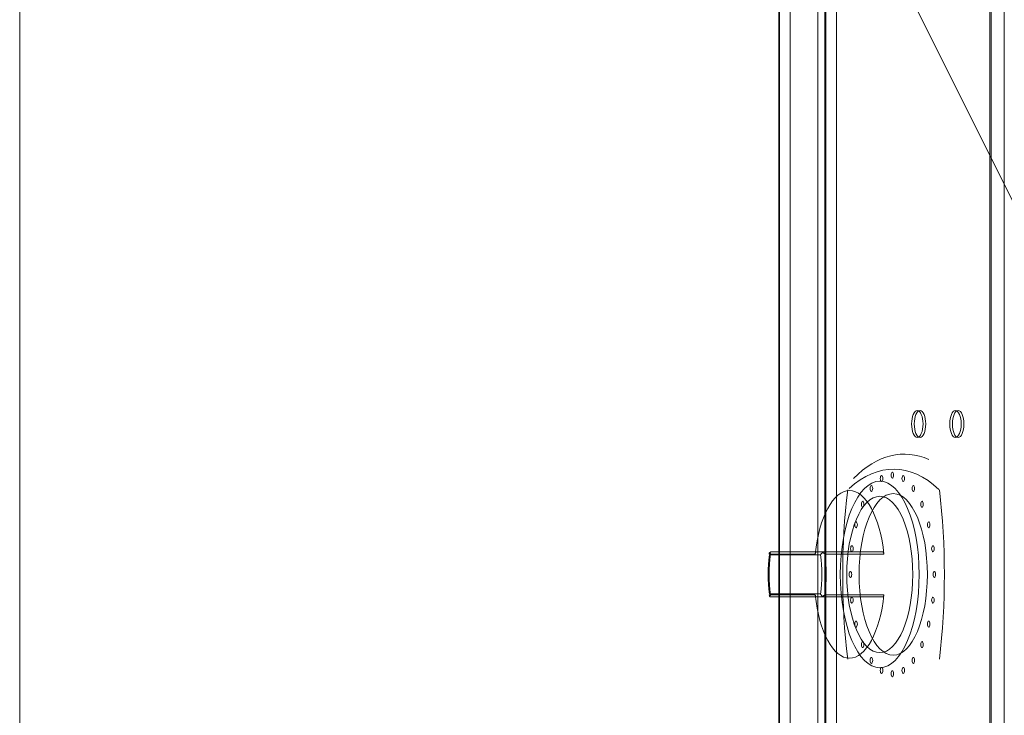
# Model space of a CAD drawing. Header units: millimetres. Extents: x -1131 to 37929, y -9154 to 9180.
# Tile 61 of 85: x 19795 to 20123, y 5291 to 5523. Entities that reach past the tile are written whole.
import ezdxf

# ---------------------------------------------------------------- set-up
doc = ezdxf.new("R2010")
doc.units = ezdxf.units.MM
doc.layers.add('GREYSCALE', color=9, linetype='Continuous', lineweight=0, true_color=0x808080)

# ---------------------------------------------------------------- blocks, each defined once
blk = doc.blocks.new('FLOOR PLAN')
at = {"layer": 'GREYSCALE', "ltscale": 125}
for q in [(20176.39, 13284.48), (21172.83, 13284.48)]:
    blk.add_line((20176.39, 15278.36), q, dxfattribs=at)
at = {"layer": 'GREYSCALE', "ltscale": 0.25}
blk.add_line((20429.32, 15018.13), (20429.32, 14216.19), dxfattribs=at)
at = {"layer": 'GREYSCALE', "extrusion": (2.94688e-16, 1, -5.17558e-17)}
for p, q in [((20444.33, 14499.37, 784.98), (20427.04, 14499.37, 747.9)), ((20441.92, 14499.37, 734.75), (20463.97, 14499.37, 782.02))]:
    blk.add_line(p, q, dxfattribs=at)
at = {"layer": 'GREYSCALE'}
for p, q in [((20444.33, 14499.37, 784.98), (20427.04, 14499.37, 747.9)), ((20426.26, 14498.37, 748.61), (20443.29, 14498.37, 785.12)), ((20443.29, 14485.34, 785.12), (20426.26, 14485.34, 748.61)), ((20427.04, 14484.34, 747.9), (20444.33, 14484.34, 784.98))]:
    blk.add_line(p, q, dxfattribs=at)
at = {"layer": 'GREYSCALE', "extrusion": (-0.906308, 2.88951e-16, 0.422618)}
for p, q in [((20441.92, 14499.37, 734.75), (20463.97, 14499.37, 782.02)), ((20426.26, 14498.37, 748.61), (20443.29, 14498.37, 785.12)), ((20443.29, 14485.34, 785.12), (20426.26, 14485.34, 748.61)), ((20441.92, 14484.34, 734.75), (20463.97, 14484.34, 782.02))]:
    blk.add_line(p, q, dxfattribs=at)
at = {"layer": 'GREYSCALE', "extrusion": (-2.94688e-16, -1, 5.17558e-17)}
for p, q in [((20427.04, 14484.34, 747.9), (20444.33, 14484.34, 784.98)), ((20441.92, 14484.34, 734.75), (20463.97, 14484.34, 782.02))]:
    blk.add_line(p, q, dxfattribs=at)
at = {"layer": 'GREYSCALE', "extrusion": (0.906308, -5.3388e-16, -0.422618)}
for centre in [(14541.98, 9343.65, 18235.2), (14541.98, 9343.65, 18236.2), (14541.98, 9373.73, 18235.2), (14541.98, 9373.73, 18236.2)]:
    blk.add_circle(centre, 4.51, dxfattribs=at)
at = {"layer": 'GREYSCALE', "extrusion": (-0.906308, 5.3388e-16, 0.422618)}
for centre in [(-14541.98, 9343.65, -18235.2), (-14541.98, 9343.65, -18236.2), (-14541.98, 9373.73, -18235.2), (-14541.98, 9373.73, -18236.2)]:
    blk.add_circle(centre, 4.51, dxfattribs=at)
at = {"layer": 'GREYSCALE', "extrusion": (-0.906308, 2.88951e-16, 0.422618)}
for centre, radius in [((-14524.93, 9331.12, -18231.89), 1), ((-14491.85, 9331.12, -18227.24), 31.08), ((-14491.85, 9331.12, -18227.24), 31.08), ((-14523.81, 9322.56, -18231.89), 1), ((-14523.81, 9339.68, -18231.89), 1), ((-14520.5, 9314.58, -18231.89), 1), ((-14520.5, 9347.66, -18231.89), 1), ((-14491.85, 9331.12, -18227.23), 26.04), ((-14491.85, 9331.12, -18227.23), 26.04), ((-14491.85, 9331.12, -18232.19), 26.92), ((-14515.24, 9307.73, -18231.89), 1), ((-14515.24, 9354.51, -18231.89), 1), ((-14508.39, 9302.48, -18231.89), 1), ((-14508.39, 9359.77, -18231.89), 1), ((-14500.42, 9299.17, -18231.89), 1), ((-14500.42, 9363.08, -18231.89), 1), ((-14491.85, 9298.04, -18231.89), 1), ((-14491.85, 9364.2, -18231.89), 1), ((-14483.29, 9299.17, -18231.89), 1), ((-14483.29, 9363.08, -18231.89), 1), ((-14475.31, 9302.48, -18231.89), 1), ((-14475.31, 9359.77, -18231.89), 1), ((-14468.46, 9307.73, -18231.89), 1), ((-14468.46, 9354.51, -18231.89), 1), ((-14463.21, 9314.58, -18231.89), 1), ((-14463.21, 9347.66, -18231.89), 1), ((-14459.9, 9322.56, -18231.89), 1), ((-14459.9, 9339.68, -18231.89), 1), ((-14458.77, 9331.12, -18231.89), 1)]:
    blk.add_circle(centre, radius, dxfattribs=at)
at = {"layer": 'GREYSCALE', "extrusion": (0.906308, -2.88951e-16, -0.422618)}
blk.add_circle((14491.85, 9331.12, 18232.19), 26.92, dxfattribs=at)
for centre, radius, start, end in [((14428.63, 9331.37, 18236.2), 103.32, 337.1764, 10.7814), ((14491.85, 9393.54, 18232.19), 102.27, 253.9912, 286.0091), ((14491.85, 9269.2, 18232.19), 102.27, 73.9909, 106.0088)]:
    blk.add_arc(centre, radius, start, end, dxfattribs=at)
at = {"layer": 'GREYSCALE', "extrusion": (-0.906308, 2.88951e-16, 0.422618)}
for centre, radius, start, end in [((-14428.63, 9331.37, -18236.2), 103.32, 169.2186, 202.8236), ((-14428.63, 9331.37, -18232.19), 98.31, 158.6254, 200.8267), ((-14428.63, 9331.37, -18232.19), 98.31, 158.6254, 200.8267), ((-14491.85, 9331.12, -18216.15), 27.92, 103.9861, 256.0139), ((-14491.85, 9331.12, -18216.15), 27.92, 103.9861, 256.0139), ((-14491.85, 9393.54, -18232.19), 102.27, 253.9909, 286.0088), ((-14491.85, 9269.2, -18232.19), 102.27, 73.9912, 106.0091), ((-14491.85, 9331.12, -18196.1), 21.17, 252.0741, 287.9259), ((-14491.85, 9331.12, -18196.1), 21.17, 252.0741, 287.9259), ((-14491.85, 9331.12, -18197.1), 22.51, 252.3967, 287.6033), ((-14491.85, 9331.12, -18197.1), 22.51, 252.3967, 287.6033), ((-14491.85, 9331.12, -18196.1), 21.17, 72.0741, 107.9259), ((-14491.85, 9331.12, -18196.1), 21.17, 72.0741, 107.9259), ((-14491.85, 9331.12, -18197.1), 22.51, 72.3967, 107.6033), ((-14491.85, 9331.12, -18197.1), 22.51, 72.3967, 107.6033), ((-14491.85, 9331.12, -18216.15), 27.92, 283.9861, 76.0139), ((-14491.85, 9331.12, -18216.15), 27.92, 283.9861, 76.0139)]:
    blk.add_arc(centre, radius, start, end, dxfattribs=at)
at = {"layer": 'GREYSCALE'}
for points, knots in [([(20426.3, 14499.17, 747.75), (20426.31, 14499.18, 747.75), (20426.33, 14499.19, 747.75), (20426.36, 14499.2, 747.76), (20426.37, 14499.21, 747.76), (20426.48, 14499.27, 747.78), (20426.59, 14499.31, 747.8), (20426.81, 14499.36, 747.85), (20426.92, 14499.37, 747.87), (20427.04, 14499.37, 747.9), (20427.04, 14499.37, 747.9), (20427.04, 14499.37, 747.9)], [0.6841371, 0.6841371, 0.6841371, 0.6841371, 0.7321349, 0.7321349, 0.7784099, 0.7784099, 1.1160869, 1.1160869, 1.4632126, 1.4632126, 1.4649667, 1.4649667, 1.4649667, 1.4649667]), ([(20426.3, 14499.17, 747.75), (20426.31, 14499.18, 747.75), (20426.33, 14499.19, 747.75), (20426.36, 14499.2, 747.76), (20426.37, 14499.21, 747.76), (20426.48, 14499.27, 747.78), (20426.59, 14499.31, 747.8), (20426.81, 14499.36, 747.85), (20426.92, 14499.37, 747.87), (20427.04, 14499.37, 747.9), (20427.04, 14499.37, 747.9), (20427.04, 14499.37, 747.9)], [0.6841371, 0.6841371, 0.6841371, 0.6841371, 0.7321349, 0.7321349, 0.7784099, 0.7784099, 1.1160869, 1.1160869, 1.4632126, 1.4632126, 1.4649667, 1.4649667, 1.4649667, 1.4649667]), ([(20427.04, 14499.37, 747.9), (20428.29, 14499.37, 746.78), (20429.55, 14499.37, 745.67), (20432.47, 14499.37, 743.08), (20434.13, 14499.37, 741.62), (20436.83, 14499.37, 739.23), (20437.87, 14499.37, 738.32), (20439.43, 14499.37, 736.95), (20439.95, 14499.37, 736.49), (20440.95, 14499.37, 735.61), (20441.44, 14499.37, 735.18), (20441.92, 14499.37, 734.75)], [0.767144, 0.767144, 0.767144, 0.767144, 5.800119, 5.800119, 12.428827, 12.428827, 16.57177, 16.57177, 18.643241, 18.643241, 20.57812, 20.57812, 20.57812, 20.57812]), ([(20427.04, 14499.37, 747.9), (20428.29, 14499.37, 746.78), (20429.55, 14499.37, 745.67), (20432.47, 14499.37, 743.08), (20434.13, 14499.37, 741.62), (20436.83, 14499.37, 739.23), (20437.87, 14499.37, 738.32), (20439.43, 14499.37, 736.95), (20439.95, 14499.37, 736.49), (20440.95, 14499.37, 735.61), (20441.44, 14499.37, 735.18), (20441.92, 14499.37, 734.75)], [0.767144, 0.767144, 0.767144, 0.767144, 5.800119, 5.800119, 12.428827, 12.428827, 16.57177, 16.57177, 18.643241, 18.643241, 20.57812, 20.57812, 20.57812, 20.57812]), ([(20441.92, 14499.37, 734.75), (20441.88, 14499.37, 734.66), (20441.84, 14499.36, 734.57), (20441.76, 14499.3, 734.4), (20441.72, 14499.26, 734.31), (20441.63, 14499.14, 734.13), (20441.59, 14499.05, 734.05), (20441.53, 14498.84, 733.91), (20441.5, 14498.73, 733.86), (20441.49, 14498.6, 733.83)], [0, 0, 0, 0, 0.299964, 0.299964, 0.59828, 0.59828, 0.9918, 0.9918, 1.371361, 1.371361, 1.371361, 1.371361]), ([(20441.92, 14499.37, 734.75), (20441.88, 14499.37, 734.66), (20441.84, 14499.36, 734.57), (20441.76, 14499.3, 734.4), (20441.72, 14499.26, 734.31), (20441.63, 14499.14, 734.13), (20441.59, 14499.05, 734.05), (20441.53, 14498.84, 733.91), (20441.5, 14498.73, 733.86), (20441.49, 14498.6, 733.83)], [0, 0, 0, 0, 0.299964, 0.299964, 0.59828, 0.59828, 0.9918, 0.9918, 1.371361, 1.371361, 1.371361, 1.371361]), ([(20444.33, 14499.37, 784.98), (20444.33, 14499.37, 784.98), (20444.33, 14499.37, 784.98), (20444.27, 14499.37, 785.08), (20444.21, 14499.36, 785.19), (20444.11, 14499.3, 785.39), (20444.05, 14499.26, 785.48), (20443.99, 14499.2, 785.6), (20443.98, 14499.19, 785.62), (20443.97, 14499.17, 785.64)], [-0.0017633, -0.0017633, -0.0017633, -0.0017633, 0, 0, 0.3544407, 0.3544407, 0.6989598, 0.6989598, 0.783168, 0.783168, 0.783168, 0.783168]), ([(20444.33, 14499.37, 784.98), (20444.33, 14499.37, 784.98), (20444.33, 14499.37, 784.98), (20444.27, 14499.37, 785.08), (20444.21, 14499.36, 785.19), (20444.11, 14499.3, 785.39), (20444.05, 14499.26, 785.48), (20443.99, 14499.2, 785.6), (20443.98, 14499.19, 785.62), (20443.97, 14499.17, 785.64)], [-0.0017633, -0.0017633, -0.0017633, -0.0017633, 0, 0, 0.3544407, 0.3544407, 0.6989598, 0.6989598, 0.783168, 0.783168, 0.783168, 0.783168]), ([(20463.97, 14499.37, 782.02), (20462.64, 14499.37, 782.23), (20461.32, 14499.37, 782.43), (20459.31, 14499.37, 782.73), (20458.63, 14499.37, 782.84), (20456.85, 14499.37, 783.11), (20455.75, 14499.37, 783.27), (20452.91, 14499.37, 783.7), (20451.15, 14499.37, 783.96), (20447.71, 14499.37, 784.48), (20446.02, 14499.37, 784.73), (20444.33, 14499.37, 784.98)], [12.565421, 12.565421, 12.565421, 12.565421, 16.570697, 16.570697, 18.642034, 18.642034, 21.956173, 21.956173, 27.258796, 27.258796, 32.376399, 32.376399, 32.376399, 32.376399]), ([(20463.97, 14499.37, 782.02), (20462.64, 14499.37, 782.23), (20461.32, 14499.37, 782.43), (20459.31, 14499.37, 782.73), (20458.63, 14499.37, 782.84), (20456.85, 14499.37, 783.11), (20455.75, 14499.37, 783.27), (20452.91, 14499.37, 783.7), (20451.15, 14499.37, 783.96), (20447.71, 14499.37, 784.48), (20446.02, 14499.37, 784.73), (20444.33, 14499.37, 784.98)], [12.565421, 12.565421, 12.565421, 12.565421, 16.570697, 16.570697, 18.642034, 18.642034, 21.956173, 21.956173, 27.258796, 27.258796, 32.376399, 32.376399, 32.376399, 32.376399]), ([(20464.39, 14498.6, 782.95), (20464.39, 14498.69, 782.93), (20464.37, 14498.77, 782.9), (20464.33, 14498.93, 782.82), (20464.31, 14499, 782.77), (20464.24, 14499.16, 782.62), (20464.19, 14499.24, 782.51), (20464.08, 14499.34, 782.28), (20464.02, 14499.37, 782.15), (20463.97, 14499.37, 782.02)], [0, 0, 0, 0, 0.267044, 0.267044, 0.536426, 0.536426, 0.950116, 0.950116, 1.373248, 1.373248, 1.373248, 1.373248]), ([(20464.39, 14498.6, 782.95), (20464.39, 14498.69, 782.93), (20464.37, 14498.77, 782.9), (20464.33, 14498.93, 782.82), (20464.31, 14499, 782.77), (20464.24, 14499.16, 782.62), (20464.19, 14499.24, 782.51), (20464.08, 14499.34, 782.28), (20464.02, 14499.37, 782.15), (20463.97, 14499.37, 782.02)], [0, 0, 0, 0, 0.267044, 0.267044, 0.536426, 0.536426, 0.950116, 0.950116, 1.373248, 1.373248, 1.373248, 1.373248]), ([(20426.3, 14499.17, 747.75), (20426.24, 14499.09, 747.86), (20426.21, 14499, 747.98), (20426.17, 14498.74, 748.28), (20426.19, 14498.57, 748.44), (20426.25, 14498.39, 748.59), (20426.26, 14498.38, 748.6), (20426.26, 14498.37, 748.6), (20426.26, 14498.37, 748.61), (20426.26, 14498.37, 748.61), (20426.26, 14498.37, 748.61), (20426.26, 14498.37, 748.61), (20426.26, 14498.37, 748.61), (20426.26, 14498.37, 748.61), (20426.26, 14498.37, 748.61), (20426.26, 14498.37, 748.61), (20426.26, 14498.37, 748.61), (20426.26, 14498.37, 748.61), (20426.26, 14498.37, 748.61), (20426.26, 14498.37, 748.61)], [-4.568979, -4.568979, -4.568979, -4.568979, -3.692516, -3.692516, -2.450743, -2.450743, -2.363662, -2.363662, -2.337548, -2.337548, -2.323475, -2.323475, -2.309, -2.309, -2.304181, -2.304181, -2.301314, -2.301314, -2.300178, -2.300178, -2.300178, -2.300178]), ([(20426.3, 14499.17, 747.75), (20426.24, 14499.09, 747.86), (20426.21, 14499, 747.98), (20426.17, 14498.74, 748.28), (20426.19, 14498.57, 748.44), (20426.25, 14498.39, 748.59), (20426.26, 14498.38, 748.6), (20426.26, 14498.37, 748.6), (20426.26, 14498.37, 748.61), (20426.26, 14498.37, 748.61), (20426.26, 14498.37, 748.61), (20426.26, 14498.37, 748.61), (20426.26, 14498.37, 748.61), (20426.26, 14498.37, 748.61), (20426.26, 14498.37, 748.61), (20426.26, 14498.37, 748.61), (20426.26, 14498.37, 748.61), (20426.26, 14498.37, 748.61), (20426.26, 14498.37, 748.61), (20426.26, 14498.37, 748.61)], [-4.568979, -4.568979, -4.568979, -4.568979, -3.692516, -3.692516, -2.450743, -2.450743, -2.363662, -2.363662, -2.337548, -2.337548, -2.323475, -2.323475, -2.309, -2.309, -2.304181, -2.304181, -2.301314, -2.301314, -2.300178, -2.300178, -2.300178, -2.300178]), ([(20426.61, 14498.66, 746.99), (20426.61, 14498.66, 746.99), (20426.61, 14498.66, 746.99), (20426.61, 14498.66, 747), (20426.61, 14498.66, 747), (20426.61, 14498.66, 747), (20426.61, 14498.66, 747), (20426.61, 14498.67, 747), (20426.61, 14498.67, 747), (20426.61, 14498.67, 747), (20426.61, 14498.67, 747), (20426.61, 14498.68, 747), (20426.6, 14498.68, 747.01), (20426.6, 14498.69, 747.02), (20426.59, 14498.7, 747.03), (20426.58, 14498.72, 747.05), (20426.57, 14498.74, 747.07), (20426.53, 14498.78, 747.12), (20426.51, 14498.81, 747.16), (20426.46, 14498.9, 747.27), (20426.42, 14498.95, 747.35), (20426.35, 14499.06, 747.53), (20426.32, 14499.12, 747.64), (20426.3, 14499.17, 747.75)], [0, 0, 0, 0, 0.0007562, 0.0007562, 0.0015191, 0.0015191, 0.003065, 0.003065, 0.0062678, 0.0062678, 0.0131942, 0.0131942, 0.027317, 0.027317, 0.0517791, 0.0517791, 0.0965418, 0.0965418, 0.1826488, 0.1826488, 0.3519012, 0.3519012, 0.5581583, 0.5581583, 0.5581583, 0.5581583]), ([(20426.61, 14498.66, 746.99), (20426.61, 14498.66, 746.99), (20426.61, 14498.66, 746.99), (20426.61, 14498.66, 747), (20426.61, 14498.66, 747), (20426.61, 14498.66, 747), (20426.61, 14498.66, 747), (20426.61, 14498.67, 747), (20426.61, 14498.67, 747), (20426.61, 14498.67, 747), (20426.61, 14498.67, 747), (20426.61, 14498.68, 747), (20426.6, 14498.68, 747.01), (20426.6, 14498.69, 747.02), (20426.59, 14498.7, 747.03), (20426.58, 14498.72, 747.05), (20426.57, 14498.74, 747.07), (20426.53, 14498.78, 747.12), (20426.51, 14498.81, 747.16), (20426.46, 14498.9, 747.27), (20426.42, 14498.95, 747.35), (20426.35, 14499.06, 747.53), (20426.32, 14499.12, 747.64), (20426.3, 14499.17, 747.75)], [0, 0, 0, 0, 0.0007562, 0.0007562, 0.0015191, 0.0015191, 0.003065, 0.003065, 0.0062678, 0.0062678, 0.0131942, 0.0131942, 0.027317, 0.027317, 0.0517791, 0.0517791, 0.0965418, 0.0965418, 0.1826488, 0.1826488, 0.3519012, 0.3519012, 0.5581583, 0.5581583, 0.5581583, 0.5581583]), ([(20441.49, 14498.6, 733.83), (20440.94, 14498.6, 734.32), (20440.38, 14498.61, 734.81), (20439.3, 14498.61, 735.76), (20438.78, 14498.61, 736.22), (20437.23, 14498.62, 737.59), (20436.19, 14498.62, 738.51), (20433.49, 14498.63, 740.89), (20431.83, 14498.64, 742.36), (20428.98, 14498.65, 744.88), (20427.8, 14498.66, 745.94), (20426.61, 14498.66, 746.99)], [-20.862973, -20.862973, -20.862973, -20.862973, -18.643241, -18.643241, -16.57177, -16.57177, -12.428827, -12.428827, -5.800119, -5.800119, -1.046163, -1.046163, -1.046163, -1.046163]), ([(20441.49, 14498.6, 733.83), (20440.94, 14498.6, 734.32), (20440.38, 14498.61, 734.81), (20439.3, 14498.61, 735.76), (20438.78, 14498.61, 736.22), (20437.23, 14498.62, 737.59), (20436.19, 14498.62, 738.51), (20433.49, 14498.63, 740.89), (20431.83, 14498.64, 742.36), (20428.98, 14498.65, 744.88), (20427.8, 14498.66, 745.94), (20426.61, 14498.66, 746.99)], [-20.862973, -20.862973, -20.862973, -20.862973, -18.643241, -18.643241, -16.57177, -16.57177, -12.428827, -12.428827, -5.800119, -5.800119, -1.046163, -1.046163, -1.046163, -1.046163]), ([(20443.29, 14498.37, 785.12), (20443.29, 14498.37, 785.12), (20443.29, 14498.37, 785.12), (20443.29, 14498.37, 785.12), (20443.29, 14498.37, 785.12), (20443.29, 14498.37, 785.12), (20443.29, 14498.37, 785.12), (20443.29, 14498.37, 785.12), (20443.29, 14498.37, 785.12), (20443.29, 14498.37, 785.12), (20443.29, 14498.37, 785.12), (20443.29, 14498.38, 785.12), (20443.3, 14498.41, 785.15), (20443.36, 14498.55, 785.26), (20443.42, 14498.65, 785.33), (20443.6, 14498.88, 785.49), (20443.72, 14499, 785.56), (20443.9, 14499.13, 785.62), (20443.94, 14499.15, 785.63), (20443.97, 14499.17, 785.64)], [-2.013428, -2.013428, -2.013428, -2.013428, -2.012552, -2.012552, -2.009969, -2.009969, -2.005723, -2.005723, -1.993988, -1.993988, -1.958227, -1.958227, -1.803737, -1.803737, -1.39494, -1.39494, -0.837587, -0.837587, -0.714094, -0.714094, -0.714094, -0.714094]), ([(20443.29, 14498.37, 785.12), (20443.29, 14498.37, 785.12), (20443.29, 14498.37, 785.12), (20443.29, 14498.37, 785.12), (20443.29, 14498.37, 785.12), (20443.29, 14498.37, 785.12), (20443.29, 14498.37, 785.12), (20443.29, 14498.37, 785.12), (20443.29, 14498.37, 785.12), (20443.29, 14498.37, 785.12), (20443.29, 14498.37, 785.12), (20443.29, 14498.38, 785.12), (20443.3, 14498.41, 785.15), (20443.36, 14498.55, 785.26), (20443.42, 14498.65, 785.33), (20443.6, 14498.88, 785.49), (20443.72, 14499, 785.56), (20443.9, 14499.13, 785.62), (20443.94, 14499.15, 785.63), (20443.97, 14499.17, 785.64)], [-2.013428, -2.013428, -2.013428, -2.013428, -2.012552, -2.012552, -2.009969, -2.009969, -2.005723, -2.005723, -1.993988, -1.993988, -1.958227, -1.958227, -1.803737, -1.803737, -1.39494, -1.39494, -0.837587, -0.837587, -0.714094, -0.714094, -0.714094, -0.714094]), ([(20443.97, 14499.17, 785.64), (20444.04, 14499.14, 785.67), (20444.11, 14499.1, 785.71), (20444.27, 14499, 785.78), (20444.37, 14498.94, 785.81), (20444.52, 14498.84, 785.84), (20444.57, 14498.8, 785.85), (20444.64, 14498.75, 785.87), (20444.67, 14498.73, 785.87), (20444.7, 14498.71, 785.88), (20444.71, 14498.7, 785.88), (20444.73, 14498.68, 785.88), (20444.73, 14498.68, 785.88), (20444.74, 14498.67, 785.88), (20444.74, 14498.67, 785.88), (20444.74, 14498.67, 785.88), (20444.74, 14498.66, 785.88), (20444.74, 14498.66, 785.88)], [0.8289705, 0.8289705, 0.8289705, 0.8289705, 1.0570419, 1.0570419, 1.3691091, 1.3691091, 1.5284326, 1.5284326, 1.6112916, 1.6112916, 1.6500585, 1.6500585, 1.6707993, 1.6707993, 1.6821461, 1.6821461, 1.694108, 1.694108, 1.694108, 1.694108]), ([(20443.97, 14499.17, 785.64), (20444.04, 14499.14, 785.67), (20444.11, 14499.1, 785.71), (20444.27, 14499, 785.78), (20444.37, 14498.94, 785.81), (20444.52, 14498.84, 785.84), (20444.57, 14498.8, 785.85), (20444.64, 14498.75, 785.87), (20444.67, 14498.73, 785.87), (20444.7, 14498.71, 785.88), (20444.71, 14498.7, 785.88), (20444.73, 14498.68, 785.88), (20444.73, 14498.68, 785.88), (20444.74, 14498.67, 785.88), (20444.74, 14498.67, 785.88), (20444.74, 14498.67, 785.88), (20444.74, 14498.66, 785.88), (20444.74, 14498.66, 785.88)], [0.8289705, 0.8289705, 0.8289705, 0.8289705, 1.0570419, 1.0570419, 1.3691091, 1.3691091, 1.5284326, 1.5284326, 1.6112916, 1.6112916, 1.6500585, 1.6500585, 1.6707993, 1.6707993, 1.6821461, 1.6821461, 1.694108, 1.694108, 1.694108, 1.694108]), ([(20444.74, 14498.66, 785.88), (20446.34, 14498.66, 785.65), (20447.94, 14498.65, 785.41), (20451.3, 14498.64, 784.92), (20453.05, 14498.63, 784.66), (20455.9, 14498.62, 784.23), (20456.99, 14498.62, 784.06), (20458.77, 14498.62, 783.8), (20459.46, 14498.62, 783.69), (20461.51, 14498.61, 783.38), (20462.88, 14498.61, 783.18), (20464.3, 14498.6, 782.96), (20464.35, 14498.6, 782.95), (20464.39, 14498.6, 782.95)], [-32.09738, -32.09738, -32.09738, -32.09738, -27.258796, -27.258796, -21.956173, -21.956173, -18.642034, -18.642034, -16.570697, -16.570697, -12.428022, -12.428022, -12.280567, -12.280567, -12.280567, -12.280567]), ([(20444.74, 14498.66, 785.88), (20446.34, 14498.66, 785.65), (20447.94, 14498.65, 785.41), (20451.3, 14498.64, 784.92), (20453.05, 14498.63, 784.66), (20455.9, 14498.62, 784.23), (20456.99, 14498.62, 784.06), (20458.77, 14498.62, 783.8), (20459.46, 14498.62, 783.69), (20461.51, 14498.61, 783.38), (20462.88, 14498.61, 783.18), (20464.3, 14498.6, 782.96), (20464.35, 14498.6, 782.95), (20464.39, 14498.6, 782.95)], [-32.09738, -32.09738, -32.09738, -32.09738, -27.258796, -27.258796, -21.956173, -21.956173, -18.642034, -18.642034, -16.570697, -16.570697, -12.428022, -12.428022, -12.280567, -12.280567, -12.280567, -12.280567]), ([(20426.26, 14485.34, 748.61), (20426.26, 14485.34, 748.61), (20426.26, 14485.34, 748.61), (20426.26, 14485.34, 748.61), (20426.26, 14485.34, 748.61), (20426.26, 14485.34, 748.61), (20426.26, 14485.34, 748.61), (20426.26, 14485.34, 748.61), (20426.26, 14485.34, 748.61), (20426.26, 14485.34, 748.61), (20426.26, 14485.34, 748.61), (20426.26, 14485.33, 748.6), (20426.25, 14485.3, 748.57), (20426.2, 14485.16, 748.45), (20426.18, 14485.06, 748.36), (20426.18, 14484.83, 748.13), (20426.2, 14484.71, 747.99), (20426.27, 14484.58, 747.81), (20426.29, 14484.56, 747.78), (20426.3, 14484.54, 747.75)], [-2.013835, -2.013835, -2.013835, -2.013835, -2.012593, -2.012593, -2.009935, -2.009935, -2.006101, -2.006101, -1.99429, -1.99429, -1.958405, -1.958405, -1.803523, -1.803523, -1.394904, -1.394904, -0.837569, -0.837569, -0.714146, -0.714146, -0.714146, -0.714146]), ([(20426.26, 14485.34, 748.61), (20426.26, 14485.34, 748.61), (20426.26, 14485.34, 748.61), (20426.26, 14485.34, 748.61), (20426.26, 14485.34, 748.61), (20426.26, 14485.34, 748.61), (20426.26, 14485.34, 748.61), (20426.26, 14485.34, 748.61), (20426.26, 14485.34, 748.61), (20426.26, 14485.34, 748.61), (20426.26, 14485.34, 748.61), (20426.26, 14485.33, 748.6), (20426.25, 14485.3, 748.57), (20426.2, 14485.16, 748.45), (20426.18, 14485.06, 748.36), (20426.18, 14484.83, 748.13), (20426.2, 14484.71, 747.99), (20426.27, 14484.58, 747.81), (20426.29, 14484.56, 747.78), (20426.3, 14484.54, 747.75)], [-2.013835, -2.013835, -2.013835, -2.013835, -2.012593, -2.012593, -2.009935, -2.009935, -2.006101, -2.006101, -1.99429, -1.99429, -1.958405, -1.958405, -1.803523, -1.803523, -1.394904, -1.394904, -0.837569, -0.837569, -0.714146, -0.714146, -0.714146, -0.714146]), ([(20426.3, 14484.54, 747.75), (20426.32, 14484.57, 747.67), (20426.34, 14484.61, 747.6), (20426.39, 14484.71, 747.42), (20426.43, 14484.77, 747.33), (20426.49, 14484.87, 747.19), (20426.52, 14484.9, 747.15), (20426.56, 14484.96, 747.08), (20426.57, 14484.97, 747.06), (20426.59, 14485, 747.03), (20426.59, 14485.01, 747.02), (20426.6, 14485.02, 747.01), (20426.6, 14485.03, 747.01), (20426.61, 14485.04, 747), (20426.61, 14485.04, 747), (20426.61, 14485.04, 747), (20426.61, 14485.04, 747), (20426.61, 14485.05, 746.99)], [0.8289705, 0.8289705, 0.8289705, 0.8289705, 1.0570419, 1.0570419, 1.3691091, 1.3691091, 1.5284326, 1.5284326, 1.6112916, 1.6112916, 1.6500585, 1.6500585, 1.6707993, 1.6707993, 1.6821461, 1.6821461, 1.694108, 1.694108, 1.694108, 1.694108]), ([(20426.3, 14484.54, 747.75), (20426.32, 14484.57, 747.67), (20426.34, 14484.61, 747.6), (20426.39, 14484.71, 747.42), (20426.43, 14484.77, 747.33), (20426.49, 14484.87, 747.19), (20426.52, 14484.9, 747.15), (20426.56, 14484.96, 747.08), (20426.57, 14484.97, 747.06), (20426.59, 14485, 747.03), (20426.59, 14485.01, 747.02), (20426.6, 14485.02, 747.01), (20426.6, 14485.03, 747.01), (20426.61, 14485.04, 747), (20426.61, 14485.04, 747), (20426.61, 14485.04, 747), (20426.61, 14485.04, 747), (20426.61, 14485.05, 746.99)], [0.8289705, 0.8289705, 0.8289705, 0.8289705, 1.0570419, 1.0570419, 1.3691091, 1.3691091, 1.5284326, 1.5284326, 1.6112916, 1.6112916, 1.6500585, 1.6500585, 1.6707993, 1.6707993, 1.6821461, 1.6821461, 1.694108, 1.694108, 1.694108, 1.694108]), ([(20427.04, 14484.34, 747.9), (20427.04, 14484.34, 747.9), (20427.04, 14484.34, 747.9), (20426.92, 14484.34, 747.87), (20426.8, 14484.35, 747.85), (20426.58, 14484.4, 747.8), (20426.47, 14484.44, 747.78), (20426.35, 14484.51, 747.76), (20426.32, 14484.52, 747.75), (20426.3, 14484.54, 747.75)], [-0.0017633, -0.0017633, -0.0017633, -0.0017633, 0, 0, 0.3544407, 0.3544407, 0.6989598, 0.6989598, 0.783168, 0.783168, 0.783168, 0.783168]), ([(20427.04, 14484.34, 747.9), (20427.04, 14484.34, 747.9), (20427.04, 14484.34, 747.9), (20426.92, 14484.34, 747.87), (20426.8, 14484.35, 747.85), (20426.58, 14484.4, 747.8), (20426.47, 14484.44, 747.78), (20426.35, 14484.51, 747.76), (20426.32, 14484.52, 747.75), (20426.3, 14484.54, 747.75)], [-0.0017633, -0.0017633, -0.0017633, -0.0017633, 0, 0, 0.3544407, 0.3544407, 0.6989598, 0.6989598, 0.783168, 0.783168, 0.783168, 0.783168]), ([(20426.61, 14485.05, 746.99), (20427.82, 14485.05, 745.92), (20429.03, 14485.06, 744.85), (20431.56, 14485.07, 742.6), (20432.89, 14485.07, 741.42), (20435.05, 14485.08, 739.52), (20435.88, 14485.09, 738.78), (20437.23, 14485.09, 737.59), (20437.74, 14485.09, 737.13), (20439.3, 14485.1, 735.76), (20440.34, 14485.1, 734.84), (20441.42, 14485.1, 733.9), (20441.45, 14485.1, 733.86), (20441.49, 14485.11, 733.83)], [-32.09738, -32.09738, -32.09738, -32.09738, -27.260564, -27.260564, -21.957597, -21.957597, -18.643243, -18.643243, -16.571772, -16.571772, -12.428829, -12.428829, -12.280567, -12.280567, -12.280567, -12.280567]), ([(20426.61, 14485.05, 746.99), (20427.82, 14485.05, 745.92), (20429.03, 14485.06, 744.85), (20431.56, 14485.07, 742.6), (20432.89, 14485.07, 741.42), (20435.05, 14485.08, 739.52), (20435.88, 14485.09, 738.78), (20437.23, 14485.09, 737.59), (20437.74, 14485.09, 737.13), (20439.3, 14485.1, 735.76), (20440.34, 14485.1, 734.84), (20441.42, 14485.1, 733.9), (20441.45, 14485.1, 733.86), (20441.49, 14485.11, 733.83)], [-32.09738, -32.09738, -32.09738, -32.09738, -27.260564, -27.260564, -21.957597, -21.957597, -18.643243, -18.643243, -16.571772, -16.571772, -12.428829, -12.428829, -12.280567, -12.280567, -12.280567, -12.280567]), ([(20441.92, 14484.34, 734.75), (20440.92, 14484.34, 735.64), (20439.91, 14484.34, 736.52), (20438.39, 14484.34, 737.86), (20437.87, 14484.34, 738.32), (20436.52, 14484.34, 739.51), (20435.69, 14484.34, 740.24), (20433.53, 14484.34, 742.15), (20432.2, 14484.34, 743.32), (20429.59, 14484.34, 745.63), (20428.31, 14484.34, 746.76), (20427.04, 14484.34, 747.9)], [12.565421, 12.565421, 12.565421, 12.565421, 16.571772, 16.571772, 18.643243, 18.643243, 21.957597, 21.957597, 27.260564, 27.260564, 32.376399, 32.376399, 32.376399, 32.376399]), ([(20441.92, 14484.34, 734.75), (20440.92, 14484.34, 735.64), (20439.91, 14484.34, 736.52), (20438.39, 14484.34, 737.86), (20437.87, 14484.34, 738.32), (20436.52, 14484.34, 739.51), (20435.69, 14484.34, 740.24), (20433.53, 14484.34, 742.15), (20432.2, 14484.34, 743.32), (20429.59, 14484.34, 745.63), (20428.31, 14484.34, 746.76), (20427.04, 14484.34, 747.9)], [12.565421, 12.565421, 12.565421, 12.565421, 16.571772, 16.571772, 18.643243, 18.643243, 21.957597, 21.957597, 27.260564, 27.260564, 32.376399, 32.376399, 32.376399, 32.376399]), ([(20441.49, 14485.11, 733.83), (20441.5, 14485.02, 733.85), (20441.52, 14484.94, 733.88), (20441.55, 14484.78, 733.96), (20441.58, 14484.71, 734.01), (20441.64, 14484.55, 734.16), (20441.69, 14484.47, 734.26), (20441.8, 14484.36, 734.5), (20441.86, 14484.34, 734.62), (20441.92, 14484.34, 734.75)], [0, 0, 0, 0, 0.267044, 0.267044, 0.536426, 0.536426, 0.950116, 0.950116, 1.373248, 1.373248, 1.373248, 1.373248]), ([(20441.49, 14485.11, 733.83), (20441.5, 14485.02, 733.85), (20441.52, 14484.94, 733.88), (20441.55, 14484.78, 733.96), (20441.58, 14484.71, 734.01), (20441.64, 14484.55, 734.16), (20441.69, 14484.47, 734.26), (20441.8, 14484.36, 734.5), (20441.86, 14484.34, 734.62), (20441.92, 14484.34, 734.75)], [0, 0, 0, 0, 0.267044, 0.267044, 0.536426, 0.536426, 0.950116, 0.950116, 1.373248, 1.373248, 1.373248, 1.373248]), ([(20443.97, 14484.54, 785.64), (20443.84, 14484.61, 785.61), (20443.72, 14484.71, 785.56), (20443.47, 14484.98, 785.39), (20443.36, 14485.15, 785.27), (20443.29, 14485.32, 785.13), (20443.29, 14485.33, 785.12), (20443.29, 14485.33, 785.12), (20443.29, 14485.34, 785.12), (20443.29, 14485.34, 785.12), (20443.29, 14485.34, 785.12), (20443.29, 14485.34, 785.12), (20443.29, 14485.34, 785.12), (20443.29, 14485.34, 785.12), (20443.29, 14485.34, 785.12), (20443.29, 14485.34, 785.12), (20443.29, 14485.34, 785.12), (20443.29, 14485.34, 785.12), (20443.29, 14485.34, 785.12), (20443.29, 14485.34, 785.12)], [-8.44556, -8.44556, -8.44556, -8.44556, -6.098348, -6.098348, -2.65729, -2.65729, -2.449125, -2.449125, -2.390397, -2.390397, -2.362772, -2.362772, -2.346928, -2.346928, -2.336306, -2.336306, -2.331244, -2.331244, -2.327246, -2.327246, -2.327246, -2.327246]), ([(20443.97, 14484.54, 785.64), (20443.84, 14484.61, 785.61), (20443.72, 14484.71, 785.56), (20443.47, 14484.98, 785.39), (20443.36, 14485.15, 785.27), (20443.29, 14485.32, 785.13), (20443.29, 14485.33, 785.12), (20443.29, 14485.33, 785.12), (20443.29, 14485.34, 785.12), (20443.29, 14485.34, 785.12), (20443.29, 14485.34, 785.12), (20443.29, 14485.34, 785.12), (20443.29, 14485.34, 785.12), (20443.29, 14485.34, 785.12), (20443.29, 14485.34, 785.12), (20443.29, 14485.34, 785.12), (20443.29, 14485.34, 785.12), (20443.29, 14485.34, 785.12), (20443.29, 14485.34, 785.12), (20443.29, 14485.34, 785.12)], [-8.44556, -8.44556, -8.44556, -8.44556, -6.098348, -6.098348, -2.65729, -2.65729, -2.449125, -2.449125, -2.390397, -2.390397, -2.362772, -2.362772, -2.346928, -2.346928, -2.336306, -2.336306, -2.331244, -2.331244, -2.327246, -2.327246, -2.327246, -2.327246]), ([(20444.74, 14485.05, 785.88), (20444.74, 14485.05, 785.88), (20444.74, 14485.05, 785.88), (20444.74, 14485.05, 785.88), (20444.74, 14485.05, 785.88), (20444.74, 14485.04, 785.88), (20444.74, 14485.04, 785.88), (20444.74, 14485.04, 785.88), (20444.74, 14485.04, 785.88), (20444.74, 14485.04, 785.88), (20444.74, 14485.04, 785.88), (20444.74, 14485.03, 785.88), (20444.73, 14485.03, 785.88), (20444.72, 14485.02, 785.88), (20444.71, 14485.01, 785.88), (20444.68, 14484.99, 785.87), (20444.66, 14484.97, 785.87), (20444.6, 14484.93, 785.86), (20444.56, 14484.9, 785.85), (20444.43, 14484.81, 785.83), (20444.35, 14484.76, 785.8), (20444.17, 14484.64, 785.74), (20444.07, 14484.59, 785.69), (20443.97, 14484.54, 785.64)], [0, 0, 0, 0, 0.0007562, 0.0007562, 0.0015191, 0.0015191, 0.003065, 0.003065, 0.0062678, 0.0062678, 0.0131943, 0.0131943, 0.027317, 0.027317, 0.0517792, 0.0517792, 0.096542, 0.096542, 0.1826491, 0.1826491, 0.3519018, 0.3519018, 0.5581592, 0.5581592, 0.5581592, 0.5581592]), ([(20444.74, 14485.05, 785.88), (20444.74, 14485.05, 785.88), (20444.74, 14485.05, 785.88), (20444.74, 14485.05, 785.88), (20444.74, 14485.05, 785.88), (20444.74, 14485.04, 785.88), (20444.74, 14485.04, 785.88), (20444.74, 14485.04, 785.88), (20444.74, 14485.04, 785.88), (20444.74, 14485.04, 785.88), (20444.74, 14485.04, 785.88), (20444.74, 14485.03, 785.88), (20444.73, 14485.03, 785.88), (20444.72, 14485.02, 785.88), (20444.71, 14485.01, 785.88), (20444.68, 14484.99, 785.87), (20444.66, 14484.97, 785.87), (20444.6, 14484.93, 785.86), (20444.56, 14484.9, 785.85), (20444.43, 14484.81, 785.83), (20444.35, 14484.76, 785.8), (20444.17, 14484.64, 785.74), (20444.07, 14484.59, 785.69), (20443.97, 14484.54, 785.64)], [0, 0, 0, 0, 0.0007562, 0.0007562, 0.0015191, 0.0015191, 0.003065, 0.003065, 0.0062678, 0.0062678, 0.0131943, 0.0131943, 0.027317, 0.027317, 0.0517792, 0.0517792, 0.096542, 0.096542, 0.1826491, 0.1826491, 0.3519018, 0.3519018, 0.5581592, 0.5581592, 0.5581592, 0.5581592]), ([(20443.97, 14484.54, 785.64), (20443.98, 14484.53, 785.63), (20443.98, 14484.52, 785.61), (20444, 14484.5, 785.59), (20444, 14484.5, 785.58), (20444.06, 14484.44, 785.48), (20444.11, 14484.4, 785.38), (20444.22, 14484.35, 785.18), (20444.27, 14484.34, 785.08), (20444.33, 14484.34, 784.98), (20444.33, 14484.34, 784.98), (20444.33, 14484.34, 784.98)], [0.6841371, 0.6841371, 0.6841371, 0.6841371, 0.7321349, 0.7321349, 0.7784099, 0.7784099, 1.1160869, 1.1160869, 1.4632126, 1.4632126, 1.4649667, 1.4649667, 1.4649667, 1.4649667]), ([(20443.97, 14484.54, 785.64), (20443.98, 14484.53, 785.63), (20443.98, 14484.52, 785.61), (20444, 14484.5, 785.59), (20444, 14484.5, 785.58), (20444.06, 14484.44, 785.48), (20444.11, 14484.4, 785.38), (20444.22, 14484.35, 785.18), (20444.27, 14484.34, 785.08), (20444.33, 14484.34, 784.98), (20444.33, 14484.34, 784.98), (20444.33, 14484.34, 784.98)], [0.6841371, 0.6841371, 0.6841371, 0.6841371, 0.7321349, 0.7321349, 0.7784099, 0.7784099, 1.1160869, 1.1160869, 1.4632126, 1.4632126, 1.4649667, 1.4649667, 1.4649667, 1.4649667]), ([(20444.33, 14484.34, 784.98), (20445.99, 14484.34, 784.73), (20447.65, 14484.34, 784.48), (20451.51, 14484.34, 783.91), (20453.7, 14484.34, 783.58), (20457.26, 14484.34, 783.04), (20458.63, 14484.34, 782.84), (20460.68, 14484.34, 782.52), (20461.36, 14484.34, 782.42), (20462.69, 14484.34, 782.22), (20463.33, 14484.34, 782.12), (20463.97, 14484.34, 782.02)], [0.767144, 0.767144, 0.767144, 0.767144, 5.800119, 5.800119, 12.428827, 12.428827, 16.57177, 16.57177, 18.643241, 18.643241, 20.57812, 20.57812, 20.57812, 20.57812]), ([(20444.33, 14484.34, 784.98), (20445.99, 14484.34, 784.73), (20447.65, 14484.34, 784.48), (20451.51, 14484.34, 783.91), (20453.7, 14484.34, 783.58), (20457.26, 14484.34, 783.04), (20458.63, 14484.34, 782.84), (20460.68, 14484.34, 782.52), (20461.36, 14484.34, 782.42), (20462.69, 14484.34, 782.22), (20463.33, 14484.34, 782.12), (20463.97, 14484.34, 782.02)], [0.767144, 0.767144, 0.767144, 0.767144, 5.800119, 5.800119, 12.428827, 12.428827, 16.57177, 16.57177, 18.643241, 18.643241, 20.57812, 20.57812, 20.57812, 20.57812]), ([(20464.39, 14485.11, 782.95), (20463.66, 14485.1, 783.06), (20462.93, 14485.1, 783.17), (20461.51, 14485.1, 783.38), (20460.83, 14485.1, 783.49), (20458.77, 14485.09, 783.8), (20457.4, 14485.09, 784), (20453.84, 14485.08, 784.54), (20451.65, 14485.07, 784.86), (20447.89, 14485.06, 785.42), (20446.32, 14485.05, 785.65), (20444.74, 14485.05, 785.88)], [-20.862973, -20.862973, -20.862973, -20.862973, -18.643241, -18.643241, -16.57177, -16.57177, -12.428827, -12.428827, -5.800119, -5.800119, -1.046163, -1.046163, -1.046163, -1.046163]), ([(20464.39, 14485.11, 782.95), (20463.66, 14485.1, 783.06), (20462.93, 14485.1, 783.17), (20461.51, 14485.1, 783.38), (20460.83, 14485.1, 783.49), (20458.77, 14485.09, 783.8), (20457.4, 14485.09, 784), (20453.84, 14485.08, 784.54), (20451.65, 14485.07, 784.86), (20447.89, 14485.06, 785.42), (20446.32, 14485.05, 785.65), (20444.74, 14485.05, 785.88)], [-20.862973, -20.862973, -20.862973, -20.862973, -18.643241, -18.643241, -16.57177, -16.57177, -12.428827, -12.428827, -5.800119, -5.800119, -1.046163, -1.046163, -1.046163, -1.046163]), ([(20463.97, 14484.34, 782.02), (20464.01, 14484.34, 782.12), (20464.05, 14484.35, 782.21), (20464.13, 14484.4, 782.38), (20464.17, 14484.44, 782.46), (20464.25, 14484.57, 782.64), (20464.29, 14484.66, 782.73), (20464.36, 14484.87, 782.87), (20464.38, 14484.98, 782.92), (20464.39, 14485.11, 782.95)], [0, 0, 0, 0, 0.299964, 0.299964, 0.59828, 0.59828, 0.9918, 0.9918, 1.371361, 1.371361, 1.371361, 1.371361]), ([(20463.97, 14484.34, 782.02), (20464.01, 14484.34, 782.12), (20464.05, 14484.35, 782.21), (20464.13, 14484.4, 782.38), (20464.17, 14484.44, 782.46), (20464.25, 14484.57, 782.64), (20464.29, 14484.66, 782.73), (20464.36, 14484.87, 782.87), (20464.38, 14484.98, 782.92), (20464.39, 14485.11, 782.95)], [0, 0, 0, 0, 0.299964, 0.299964, 0.59828, 0.59828, 0.9918, 0.9918, 1.371361, 1.371361, 1.371361, 1.371361])]:
    blk.add_open_spline(points, degree=3, knots=knots, dxfattribs=at)
at = {"layer": 'GREYSCALE', "ltscale": 0.25}
for points, invisible_edges in [([(20430.31, 15018.13, 894.14), (20429.57, 15018.13, 886.61), (20429.57, 14216.19, 886.61), (20430.31, 14216.19, 894.14)], 8), ([(20442.35, 15018.13, 902.18), (20435.11, 15018.13, 899.98), (20435.11, 14216.19, 899.98), (20442.35, 14216.19, 902.18)], 2), ([(20444.68, 15018.13, 692.78), (20444.66, 15018.13, 692.4), (20444.66, 14216.19, 692.4), (20444.68, 14216.19, 692.78)], 8), ([(20444.66, 15018.13, 659.48), (20444.96, 15018.13, 658.05), (20444.96, 14216.19, 658.05), (20444.66, 14216.19, 659.48)], 2), ([(20444.74, 15018.13, 693.16), (20444.68, 15018.13, 692.78), (20444.68, 14216.19, 692.78), (20444.74, 14216.19, 693.16)], 10), ([(20444.84, 15018.13, 693.53), (20444.74, 15018.13, 693.16), (20444.74, 14216.19, 693.16), (20444.84, 14216.19, 693.53)], 10), ([(20444.98, 15018.13, 693.88), (20444.84, 15018.13, 693.53), (20444.84, 14216.19, 693.53), (20444.98, 14216.19, 693.88)], 2), ([(20444.96, 15018.13, 658.05), (20445.82, 15018.13, 656.87), (20445.82, 14216.19, 656.87), (20444.96, 14216.19, 658.05)], 10), ([(20445.82, 15018.13, 656.87), (20447.08, 15018.13, 656.14), (20447.08, 14216.19, 656.14), (20445.82, 14216.19, 656.87)], 10), ([(20447.08, 15018.13, 656.14), (20448.53, 15018.13, 655.99), (20448.53, 14216.19, 655.99), (20447.08, 14216.19, 656.14)], 8)]:
    blk.add_3dface(points, dxfattribs=dict(at, invisible_edges=invisible_edges))
for points in [[(20429.57, 15018.13, 886.61), (20433.14, 15018.13, 879.93), (20433.14, 14216.19, 879.93), (20429.57, 14216.19, 886.61)], [(20433.14, 15018.13, 879.93), (20499.67, 15018.13, 815.05), (20499.67, 14216.19, 815.05), (20433.14, 14216.19, 879.93)], [(20504.5, 15018.13, 902.18), (20442.35, 15018.13, 902.18), (20442.35, 14216.19, 902.18), (20504.5, 14216.19, 902.18)], [(20444.66, 15018.13, 692.4), (20444.66, 15018.13, 659.48), (20444.66, 14216.19, 659.48), (20444.66, 14216.19, 692.4)], [(20500.17, 15018.13, 812.22), (20444.98, 15018.13, 693.88), (20444.98, 14216.19, 693.88), (20500.17, 14216.19, 812.22)], [(20448.53, 15018.13, 655.99), (20504.5, 15018.13, 662.14), (20504.5, 14216.19, 662.14), (20448.53, 14216.19, 655.99)]]:
    blk.add_3dface(points, dxfattribs=at)
at = {"layer": 'GREYSCALE'}
for points, invisible_edges in [([(20435.11, 15018.13, 899.98), (20430.31, 15018.13, 894.14), (20430.31, 14216.19, 894.14), (20435.11, 14216.19, 899.98)], 10), ([(20499.67, 15018.13, 815.05), (20500.13, 15018.13, 814.44), (20500.13, 14216.19, 814.44), (20499.67, 14216.19, 815.05)], 2), ([(20500.13, 15018.13, 814.44), (20500.37, 15018.13, 813.72), (20500.37, 14216.19, 813.72), (20500.13, 14216.19, 814.44)], 10), ([(20500.39, 15018.13, 812.95), (20500.17, 15018.13, 812.22), (20500.17, 14216.19, 812.22), (20500.39, 14216.19, 812.95)], 8), ([(20500.37, 15018.13, 813.72), (20500.39, 15018.13, 812.95), (20500.39, 14216.19, 812.95), (20500.37, 14216.19, 813.72)], 10)]:
    blk.add_3dface(points, dxfattribs=dict(at, invisible_edges=invisible_edges))
blk.add_3dface([(20504.5, 15018.13, 662.14), (20504.5, 15018.13, 902.18), (20504.5, 14216.19, 902.18), (20504.5, 14216.19, 662.14)], dxfattribs=at)

msp = doc.modelspace()

# ---------------------------------------------------------------- block references
at = {"layer": 'GREYSCALE'}
msp.add_blockref('FLOOR PLAN', (-381.03, -9153.54), dxfattribs=at)

doc.saveas('drawing.dxf')
